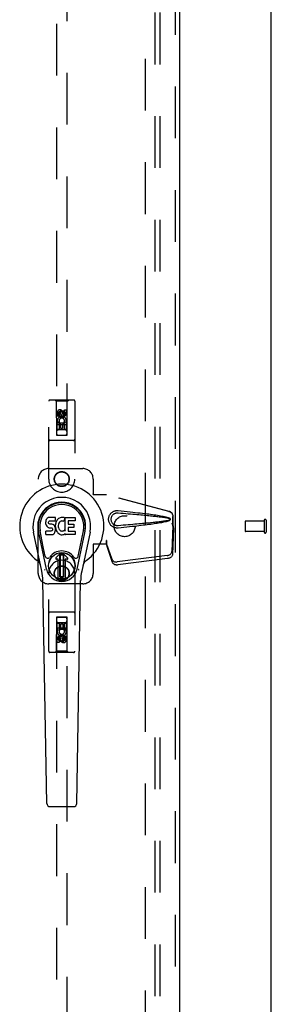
# Model space of a CAD drawing. Header units: inches. Extents: x 0 to 225, y 0 to 145.
# Tile 5 of 14: x 97 to 103, y 42 to 66. Entities that reach past the tile are written whole.
import ezdxf

# ---------------------------------------------------------------- set-up
doc = ezdxf.new("R2010")
doc.units = ezdxf.units.IN
doc.header["$LTSCALE"] = 12.355357
doc.header["$MEASUREMENT"] = 0
doc.linetypes.add('HIDDEN', pattern=[0.2, 0.1, -0.1])
doc.layers.get('0').update_dxf_attribs({"linetype": 'CONTINUOUS'})
for name, color, linetype in [('DEFAULT_2', 8, 'HIDDEN'), ('DOOR_ASSEMBLY', 7, 'CONTINUOUS'), ('SUBPANEL', 7, 'CONTINUOUS')]:
    doc.layers.add(name, color=color, linetype=linetype)

msp = doc.modelspace()

# ---------------------------------------------------------------- linework, layer by layer
at = {"color": 7, "linetype": 'Continuous'}
msp.add_line((103.211, 6.956), (103.211, 96.706), dxfattribs=at)
at = {"layer": 'DEFAULT_2', "color": 8, "linetype": 'HIDDEN'}
for p, q in [((100.211, 14.331), (100.211, 93.331)), ((102.586, 53.945), (102.586, 53.717)), ((103.043, 53.955), (102.596, 53.955)), ((103.043, 53.973), (103.043, 53.689)), ((103.086, 53.973), (103.086, 53.689)), ((103.043, 53.707), (102.596, 53.707))]:
    msp.add_line(p, q, dxfattribs=at)
for centre, radius, start, end in [((102.596, 53.945), 0.01, 90, 180), ((103.065, 53.973), 0.0215, 0, 180), ((102.596, 53.717), 0.01, 180, 270), ((103.065, 53.689), 0.0215, 180, 360)]:
    msp.add_arc(centre, radius, start, end, dxfattribs=at)
at = {"layer": 'DOOR_ASSEMBLY', "color": 8, "linetype": 'HIDDEN'}
for p, q in [((100.92, 93.977), (100.92, 13.685)), ((98.086, 93.003), (98.086, 56.002)), ((98.336, 56.002), (98.336, 93.003)), ((97.899, 54.956), (97.899, 56.813)), ((98.494, 56.843), (97.929, 56.843)), ((98.081, 56.813), (98.051, 56.843)), ((98.341, 56.813), (98.081, 56.813)), ((98.081, 56.813), (98.085, 56.003)), ((98.338, 56.003), (98.341, 56.813)), ((98.341, 56.813), (98.371, 56.843)), ((98.524, 56.813), (98.524, 54.956)), ((98.104, 56.454), (98.104, 56.546)), ((98.147, 56.454), (98.104, 56.454)), ((98.147, 56.546), (98.147, 56.454)), ((98.211, 56.575), (98.149, 56.539)), ((98.149, 56.539), (98.159, 56.533)), ((98.149, 56.539), (98.149, 56.467)), ((98.149, 56.467), (98.159, 56.473)), ((98.149, 56.467), (98.211, 56.431)), ((98.211, 56.564), (98.159, 56.533)), ((98.159, 56.533), (98.159, 56.473)), ((98.159, 56.473), (98.211, 56.442)), ((98.191, 56.517), (98.191, 56.546)), ((98.274, 56.539), (98.211, 56.575)), ((98.211, 56.575), (98.211, 56.564)), ((98.264, 56.533), (98.211, 56.564)), ((98.211, 56.442), (98.264, 56.473)), ((98.211, 56.431), (98.274, 56.467)), ((98.211, 56.431), (98.211, 56.442)), ((98.232, 56.56), (98.232, 56.514)), ((98.274, 56.539), (98.264, 56.533)), ((98.264, 56.473), (98.264, 56.533)), ((98.274, 56.467), (98.264, 56.473)), ((98.274, 56.467), (98.274, 56.539)), ((98.275, 56.61), (98.318, 56.61)), ((98.275, 56.517), (98.275, 56.61)), ((98.318, 56.61), (98.318, 56.517)), ((98.339, 56.253), (98.084, 56.253)), ((98.104, 56.297), (98.282, 56.297)), ((98.104, 56.141), (98.104, 56.297)), ((98.153, 56.322), (98.113, 56.305)), ((98.189, 56.255), (98.147, 56.255)), ((98.147, 56.255), (98.147, 56.141)), ((98.189, 56.162), (98.189, 56.255)), ((98.275, 56.255), (98.232, 56.255)), ((98.232, 56.255), (98.232, 56.162)), ((98.282, 56.297), (98.263, 56.31)), ((98.275, 56.141), (98.275, 56.255)), ((98.307, 56.301), (98.305, 56.297)), ((98.305, 56.297), (98.318, 56.297)), ((98.318, 56.297), (98.318, 56.141)), ((98.085, 56.003), (98.338, 56.003)), ((98.086, 56.005), (98.336, 56.005)), ((98.086, 56.002), (98.336, 56.002)), ((98.147, 56.141), (98.104, 56.141)), ((98.296, 56.128), (98.126, 56.128)), ((98.232, 56.162), (98.189, 56.162)), ((98.318, 56.141), (98.275, 56.141)), ((98.494, 55.878), (97.929, 55.878)), ((97.899, 55.206), (98.711, 55.206)), ((97.649, 52.706), (97.649, 54.956)), ((98.961, 54.956), (98.961, 54.603)), ((98.958, 54.586), (98.961, 54.603)), ((98.958, 54.586), (99.279, 54.586)), ((98.965, 54.586), (98.961, 54.603)), ((100.769, 54.183), (99.271, 54.586)), ((100.776, 54.183), (99.279, 54.586)), ((100.861, 53.833), (100.861, 54.063)), ((100.869, 53.833), (100.869, 54.063)), ((100.839, 53.915), (100.861, 53.833)), ((100.86, 53.844), (100.841, 53.229)), ((100.847, 53.915), (100.869, 53.833)), ((100.86, 53.844), (100.874, 53.773)), ((100.869, 53.833), (100.861, 53.833)), ((100.863, 53.86), (100.871, 53.804)), ((100.874, 53.773), (100.855, 53.158)), ((100.871, 53.804), (100.872, 53.793)), ((100.872, 53.793), (100.873, 53.783)), ((100.873, 53.783), (100.874, 53.773)), ((99.279, 53.406), (98.958, 53.406)), ((98.958, 53.406), (98.961, 53.389)), ((98.965, 53.406), (98.961, 53.389)), ((98.961, 53.389), (98.961, 52.706)), ((99.279, 53.493), (99.271, 53.493)), ((99.271, 53.493), (99.271, 53.406)), ((99.41, 53.035), (99.278, 53.419)), ((99.291, 53.348), (99.278, 53.419)), ((99.279, 53.493), (99.279, 53.406)), ((99.287, 53.379), (99.291, 53.348)), ((99.423, 52.964), (99.291, 53.348)), ((100.724, 53.13), (99.536, 52.978)), ((100.737, 53.059), (99.55, 52.907)), ((97.899, 50.848), (97.899, 52.706)), ((98.524, 52.706), (98.524, 50.848)), ((98.711, 52.456), (97.899, 52.456)), ((98.494, 51.783), (97.929, 51.783)), ((98.085, 51.658), (98.081, 50.848)), ((98.085, 51.658), (98.338, 51.658)), ((98.336, 51.66), (98.086, 51.66)), ((98.086, 51.66), (98.086, 14.658)), ((98.336, 51.657), (98.086, 51.657)), ((98.105, 51.52), (98.147, 51.52)), ((98.105, 51.364), (98.105, 51.52)), ((98.126, 51.533), (98.296, 51.533)), ((98.147, 51.52), (98.147, 51.407)), ((98.19, 51.499), (98.233, 51.499)), ((98.19, 51.407), (98.19, 51.499)), ((98.233, 51.499), (98.233, 51.407)), ((98.275, 51.52), (98.318, 51.52)), ((98.275, 51.407), (98.275, 51.52)), ((98.318, 51.52), (98.318, 51.364)), ((98.336, 14.658), (98.336, 51.66)), ((98.341, 50.848), (98.338, 51.658)), ((98.084, 51.408), (98.339, 51.408)), ((98.117, 51.364), (98.105, 51.364)), ((98.115, 51.361), (98.117, 51.364)), ((98.318, 51.364), (98.14, 51.364)), ((98.14, 51.364), (98.159, 51.351)), ((98.147, 51.407), (98.19, 51.407)), ((98.211, 51.231), (98.149, 51.195)), ((98.274, 51.195), (98.211, 51.231)), ((98.211, 51.231), (98.211, 51.219)), ((98.233, 51.407), (98.275, 51.407)), ((98.27, 51.34), (98.309, 51.357)), ((98.105, 51.052), (98.105, 51.144)), ((98.147, 51.052), (98.105, 51.052)), ((98.147, 51.144), (98.147, 51.052)), ((98.149, 51.195), (98.159, 51.189)), ((98.149, 51.195), (98.149, 51.123)), ((98.149, 51.123), (98.159, 51.128)), ((98.149, 51.123), (98.211, 51.086)), ((98.211, 51.219), (98.159, 51.189)), ((98.159, 51.189), (98.159, 51.128)), ((98.159, 51.128), (98.211, 51.098)), ((98.19, 51.102), (98.19, 51.148)), ((98.264, 51.189), (98.211, 51.219)), ((98.211, 51.098), (98.264, 51.128)), ((98.211, 51.086), (98.274, 51.123)), ((98.211, 51.086), (98.211, 51.098)), ((98.231, 51.144), (98.231, 51.116)), ((98.274, 51.195), (98.264, 51.189)), ((98.264, 51.128), (98.264, 51.189)), ((98.274, 51.123), (98.264, 51.128)), ((98.274, 51.123), (98.274, 51.195)), ((98.275, 51.208), (98.318, 51.208)), ((98.275, 51.116), (98.275, 51.208)), ((98.318, 51.208), (98.318, 51.116)), ((98.494, 50.818), (97.929, 50.818)), ((98.081, 50.848), (98.051, 50.818)), ((98.341, 50.848), (98.081, 50.848)), ((98.341, 50.848), (98.371, 50.818))]:
    msp.add_line(p, q, dxfattribs=at)
at = {"layer": 'DOOR_ASSEMBLY', "color": 3, "linetype": 'Continuous'}
msp.add_line((101.024, 93.977), (101.024, 13.685), dxfattribs=at)
at = {"layer": 'DOOR_ASSEMBLY', "color": 7, "linetype": 'Continuous'}
for p, q in [((97.827, 53.945), (97.825, 53.921)), ((97.825, 53.921), (97.826, 53.898)), ((97.826, 53.898), (97.83, 53.874)), ((97.832, 53.968), (97.827, 53.945)), ((97.83, 53.874), (97.838, 53.852)), ((97.841, 53.991), (97.832, 53.968)), ((97.838, 53.852), (97.851, 53.832)), ((97.855, 54.011), (97.841, 53.991)), ((97.851, 53.832), (97.867, 53.814)), ((97.863, 54.019), (97.855, 54.011)), ((97.873, 54.025), (97.863, 54.019)), ((97.895, 54.035), (97.873, 54.025)), ((97.918, 54.042), (97.895, 54.035)), ((97.896, 53.91), (97.897, 53.925)), ((97.897, 53.902), (97.896, 53.91)), ((97.897, 53.925), (97.899, 53.94)), ((97.899, 53.895), (97.897, 53.902)), ((97.899, 53.94), (97.902, 53.946)), ((97.904, 53.889), (97.899, 53.895)), ((97.902, 53.946), (97.908, 53.951)), ((97.91, 53.885), (97.904, 53.889)), ((97.908, 53.951), (97.922, 53.956)), ((97.924, 53.881), (97.91, 53.885)), ((98.058, 54.042), (97.918, 54.042)), ((97.922, 53.956), (97.937, 53.957)), ((97.948, 53.881), (97.924, 53.881)), ((97.937, 53.957), (98.05, 53.957)), ((97.972, 53.88), (97.948, 53.881)), ((97.996, 53.875), (97.972, 53.88)), ((98.007, 53.87), (97.996, 53.875)), ((98.016, 53.863), (98.007, 53.87)), ((98.034, 53.846), (98.016, 53.863)), ((98.047, 53.826), (98.034, 53.846)), ((98.056, 53.804), (98.047, 53.826)), ((98.05, 53.957), (98.055, 53.957)), ((98.055, 53.957), (98.057, 53.963)), ((98.057, 53.963), (98.058, 53.976)), ((98.062, 53.878), (98.057, 53.834)), ((98.057, 53.834), (98.058, 53.812)), ((98.059, 53.999), (98.058, 54.042)), ((98.058, 53.976), (98.059, 53.999)), ((98.066, 53.9), (98.062, 53.878)), ((98.072, 53.922), (98.066, 53.9)), ((98.08, 53.942), (98.072, 53.922)), ((98.091, 53.962), (98.08, 53.942)), ((98.104, 53.98), (98.091, 53.962)), ((98.119, 53.997), (98.104, 53.98)), ((98.135, 54.012), (98.119, 53.997)), ((98.131, 53.876), (98.127, 53.85)), ((98.127, 53.85), (98.127, 53.823)), ((98.127, 53.823), (98.128, 53.809)), ((98.134, 53.889), (98.131, 53.876)), ((98.14, 53.901), (98.134, 53.889)), ((98.153, 54.025), (98.135, 54.012)), ((98.154, 53.924), (98.14, 53.901)), ((98.174, 54.034), (98.153, 54.025)), ((98.163, 53.934), (98.154, 53.924)), ((98.173, 53.942), (98.163, 53.934)), ((98.198, 53.952), (98.173, 53.942)), ((98.196, 54.039), (98.174, 54.034)), ((98.218, 54.041), (98.196, 54.039)), ((98.211, 53.956), (98.198, 53.952)), ((98.224, 53.955), (98.211, 53.956)), ((98.24, 54.04), (98.218, 54.041)), ((98.237, 53.952), (98.224, 53.955)), ((98.25, 53.947), (98.237, 53.952)), ((98.251, 54.039), (98.24, 54.04)), ((98.262, 54.035), (98.251, 54.039)), ((98.282, 54.018), (98.256, 53.95)), ((98.281, 54.023), (98.262, 54.035)), ((98.291, 54.04), (98.528, 54.04)), ((98.291, 53.715), (98.291, 54.04)), ((98.361, 53.952), (98.361, 53.885)), ((98.528, 53.957), (98.365, 53.957)), ((98.365, 53.88), (98.497, 53.88)), ((98.501, 53.876), (98.501, 53.803)), ((98.532, 54.036), (98.532, 53.961)), ((97.735, 52.761), (97.537, 53.687)), ((97.845, 52.808), (97.653, 53.712)), ((97.701, 53.485), (97.657, 53.713)), ((97.768, 53.339), (97.694, 53.72)), ((97.827, 53.636), (97.827, 53.71)), ((97.891, 53.716), (97.832, 53.715)), ((97.832, 53.631), (97.976, 53.631)), ((97.867, 53.814), (97.887, 53.801)), ((97.887, 53.801), (97.898, 53.797)), ((97.952, 53.716), (97.891, 53.716)), ((97.898, 53.797), (97.91, 53.795)), ((97.91, 53.795), (97.957, 53.794)), ((97.967, 53.717), (97.952, 53.716)), ((97.957, 53.794), (97.965, 53.794)), ((97.965, 53.794), (97.972, 53.791)), ((97.974, 53.72), (97.967, 53.717)), ((97.972, 53.791), (97.978, 53.787)), ((97.979, 53.726), (97.974, 53.72)), ((97.976, 53.631), (97.988, 53.632)), ((97.978, 53.787), (97.983, 53.781)), ((97.988, 53.738), (97.979, 53.726)), ((97.983, 53.781), (97.989, 53.767)), ((97.991, 53.745), (97.988, 53.738)), ((97.988, 53.632), (97.999, 53.636)), ((97.989, 53.767), (97.992, 53.752)), ((97.992, 53.752), (97.991, 53.745)), ((97.999, 53.636), (98.019, 53.65)), ((98.019, 53.65), (98.036, 53.667)), ((98.036, 53.667), (98.043, 53.677)), ((98.043, 53.677), (98.048, 53.688)), ((98.048, 53.688), (98.057, 53.71)), ((98.062, 53.781), (98.056, 53.804)), ((98.057, 53.71), (98.063, 53.733)), ((98.058, 53.812), (98.061, 53.79)), ((98.061, 53.79), (98.066, 53.768)), ((98.065, 53.757), (98.062, 53.781)), ((98.063, 53.733), (98.065, 53.757)), ((98.066, 53.768), (98.073, 53.747)), ((98.073, 53.747), (98.094, 53.707)), ((98.094, 53.707), (98.107, 53.689)), ((98.107, 53.689), (98.121, 53.672)), ((98.121, 53.672), (98.138, 53.657)), ((98.128, 53.809), (98.131, 53.797)), ((98.131, 53.797), (98.141, 53.772)), ((98.138, 53.657), (98.156, 53.643)), ((98.141, 53.772), (98.154, 53.749)), ((98.154, 53.749), (98.163, 53.739)), ((98.156, 53.643), (98.165, 53.638)), ((98.163, 53.739), (98.173, 53.73)), ((98.165, 53.638), (98.176, 53.635)), ((98.173, 53.73), (98.184, 53.722)), ((98.176, 53.635), (98.198, 53.629)), ((98.184, 53.722), (98.197, 53.717)), ((98.197, 53.717), (98.21, 53.715)), ((98.198, 53.629), (98.22, 53.627)), ((98.21, 53.715), (98.223, 53.715)), ((98.22, 53.627), (98.242, 53.63)), ((98.223, 53.715), (98.237, 53.717)), ((98.237, 53.717), (98.249, 53.721)), ((98.242, 53.63), (98.263, 53.636)), ((98.249, 53.721), (98.262, 53.726)), ((98.262, 53.726), (98.273, 53.734)), ((98.263, 53.636), (98.282, 53.648)), ((98.279, 53.733), (98.291, 53.715)), ((98.293, 53.648), (98.282, 53.648)), ((98.282, 53.648), (98.282, 53.648)), ((98.293, 53.635), (98.293, 53.648)), ((98.528, 53.631), (98.297, 53.631)), ((98.362, 53.794), (98.362, 53.716)), ((98.497, 53.798), (98.367, 53.798)), ((98.367, 53.712), (98.528, 53.712)), ((98.533, 53.707), (98.533, 53.635)), ((98.577, 52.808), (98.769, 53.712)), ((98.654, 53.339), (98.728, 53.72)), ((98.885, 53.687), (98.688, 52.761)), ((98.721, 53.485), (98.766, 53.713)), ((97.816, 53.114), (97.768, 53.339)), ((98.073, 53.077), (98.183, 53.188)), ((98.183, 53.188), (98.073, 53.077)), ((98.168, 53.15), (98.182, 53.164)), ((98.182, 53.136), (98.168, 53.15)), ((98.168, 52.623), (98.168, 53.15)), ((98.182, 53.164), (98.24, 53.164)), ((98.182, 53.164), (98.195, 53.15)), ((98.195, 53.15), (98.182, 53.136)), ((98.182, 52.636), (98.182, 53.136)), ((98.195, 53.15), (98.227, 53.15)), ((98.227, 53.15), (98.24, 53.164)), ((98.241, 53.136), (98.227, 53.15)), ((98.349, 53.077), (98.239, 53.188)), ((98.239, 53.188), (98.349, 53.077)), ((98.24, 53.164), (98.254, 53.15)), ((98.254, 53.15), (98.241, 53.136)), ((98.241, 53.136), (98.241, 52.636)), ((98.254, 53.15), (98.254, 52.623)), ((98.606, 53.114), (98.654, 53.339)), ((98.128, 53.044), (98.087, 53.044)), ((98.129, 53.044), (98.087, 53.044)), ((98.128, 53.044), (98.129, 53.044)), ((98.128, 52.584), (98.128, 53.044)), ((98.129, 52.585), (98.129, 53.044)), ((98.335, 53.044), (98.294, 53.044)), ((98.335, 53.044), (98.294, 53.044)), ((98.294, 53.044), (98.294, 53.044)), ((98.294, 53.044), (98.294, 52.585)), ((98.294, 53.044), (98.294, 52.584)), ((97.853, 47.215), (97.76, 52.536)), ((98.168, 52.623), (98.182, 52.636)), ((98.182, 52.609), (98.168, 52.623)), ((98.182, 52.636), (98.195, 52.623)), ((98.195, 52.623), (98.182, 52.609)), ((98.241, 52.609), (98.182, 52.609)), ((98.227, 52.623), (98.195, 52.623)), ((98.227, 52.623), (98.241, 52.636)), ((98.241, 52.609), (98.227, 52.623)), ((98.241, 52.636), (98.254, 52.623)), ((98.254, 52.623), (98.241, 52.609)), ((98.569, 47.215), (98.662, 52.536)), ((97.932, 47.138), (98.49, 47.138))]:
    msp.add_line(p, q, dxfattribs=at)
at = {"layer": 'DOOR_ASSEMBLY', "color": 8, "linetype": 'HIDDEN'}
for points in [[(99.555, 53.788), (99.542, 53.787), (99.529, 53.787), (99.516, 53.788), (99.503, 53.789), (99.491, 53.792), (99.478, 53.795), (99.466, 53.799), (99.454, 53.803), (99.442, 53.809), (99.431, 53.815), (99.419, 53.822), (99.408, 53.831), (99.397, 53.84), (99.385, 53.851), (99.374, 53.864), (99.364, 53.878), (99.355, 53.894), (99.347, 53.91), (99.34, 53.926), (99.335, 53.943), (99.331, 53.96), (99.329, 53.978), (99.328, 53.995), (99.329, 54.012), (99.331, 54.03), (99.335, 54.047), (99.34, 54.064), (99.346, 54.08), (99.354, 54.096), (99.363, 54.112), (99.373, 54.126), (99.384, 54.139), (99.395, 54.15), (99.407, 54.16), (99.418, 54.168), (99.43, 54.176), (99.441, 54.182), (99.453, 54.188), (99.465, 54.193), (99.478, 54.197), (99.49, 54.2), (99.503, 54.202), (99.516, 54.204)], [(99.555, 53.841), (99.546, 53.841), (99.536, 53.841), (99.527, 53.842), (99.517, 53.843), (99.508, 53.845), (99.499, 53.847), (99.49, 53.85), (99.482, 53.854), (99.473, 53.858), (99.465, 53.862), (99.457, 53.868), (99.449, 53.874), (99.44, 53.881), (99.432, 53.889), (99.424, 53.898), (99.417, 53.908), (99.41, 53.919), (99.405, 53.93), (99.4, 53.941), (99.397, 53.952), (99.394, 53.963), (99.392, 53.974), (99.391, 53.985), (99.391, 53.995), (99.391, 54.005), (99.392, 54.016), (99.394, 54.027), (99.396, 54.037), (99.4, 54.049), (99.404, 54.06), (99.409, 54.071), (99.416, 54.082), (99.423, 54.092), (99.431, 54.102), (99.439, 54.11), (99.447, 54.117), (99.456, 54.123), (99.464, 54.129), (99.472, 54.134), (99.481, 54.138), (99.49, 54.141), (99.499, 54.144), (99.508, 54.147), (99.517, 54.149), (99.527, 54.15), (99.536, 54.151), (99.546, 54.151), (99.555, 54.15)], [(99.516, 54.204), (99.529, 54.205), (99.542, 54.205), (99.555, 54.204)], [(99.555, 54.204), (99.631, 54.196), (99.703, 54.189), (99.773, 54.182), (99.84, 54.175), (99.904, 54.168), (99.965, 54.161), (100.024, 54.154), (100.081, 54.148), (100.135, 54.141), (100.187, 54.135), (100.237, 54.129), (100.285, 54.123), (100.331, 54.117), (100.375, 54.111), (100.417, 54.105), (100.457, 54.099), (100.495, 54.093), (100.532, 54.087), (100.568, 54.08), (100.602, 54.074), (100.634, 54.068), (100.665, 54.061), (100.694, 54.055), (100.722, 54.047), (100.748, 54.039), (100.773, 54.031)], [(99.555, 54.15), (99.618, 54.145), (99.68, 54.14), (99.739, 54.135), (99.796, 54.13), (99.85, 54.125), (99.903, 54.12), (99.954, 54.116), (100.003, 54.112), (100.05, 54.107), (100.095, 54.103), (100.138, 54.099), (100.179, 54.095), (100.218, 54.092), (100.256, 54.088), (100.292, 54.084), (100.326, 54.081), (100.359, 54.077), (100.391, 54.074), (100.421, 54.071), (100.45, 54.068), (100.478, 54.065), (100.506, 54.061), (100.533, 54.058), (100.56, 54.055), (100.587, 54.051), (100.613, 54.048), (100.64, 54.044), (100.667, 54.04), (100.694, 54.036), (100.72, 54.031), (100.747, 54.026), (100.773, 54.02)], [(100.769, 54.183), (100.782, 54.179), (100.794, 54.174), (100.806, 54.167), (100.817, 54.158), (100.827, 54.149), (100.835, 54.139), (100.843, 54.128), (100.849, 54.116), (100.855, 54.103), (100.858, 54.09), (100.86, 54.076), (100.861, 54.063)], [(100.869, 54.063), (100.868, 54.076), (100.866, 54.09), (100.862, 54.103), (100.857, 54.116), (100.851, 54.128), (100.843, 54.139), (100.834, 54.149), (100.824, 54.158), (100.813, 54.167), (100.802, 54.174), (100.789, 54.179), (100.776, 54.183)], [(100.773, 53.972), (100.747, 53.966), (100.721, 53.96), (100.694, 53.956), (100.667, 53.951), (100.64, 53.948), (100.614, 53.944), (100.587, 53.94), (100.56, 53.937), (100.533, 53.934), (100.506, 53.93), (100.479, 53.927), (100.45, 53.924), (100.421, 53.921), (100.391, 53.918), (100.36, 53.914), (100.327, 53.911), (100.293, 53.907), (100.257, 53.904), (100.219, 53.9), (100.18, 53.896), (100.138, 53.892), (100.095, 53.888), (100.05, 53.884), (100.003, 53.88), (99.955, 53.876), (99.904, 53.871), (99.851, 53.867), (99.796, 53.862), (99.739, 53.857), (99.68, 53.852), (99.618, 53.847), (99.555, 53.841)], [(100.773, 53.961), (100.751, 53.953), (100.727, 53.945), (100.701, 53.939), (100.675, 53.932), (100.647, 53.926), (100.618, 53.92), (100.587, 53.915), (100.556, 53.909), (100.523, 53.903), (100.488, 53.898), (100.452, 53.892), (100.414, 53.887), (100.375, 53.881), (100.335, 53.875), (100.292, 53.87), (100.248, 53.864), (100.202, 53.858), (100.154, 53.853), (100.105, 53.847), (100.053, 53.841), (99.999, 53.834), (99.943, 53.828), (99.884, 53.822), (99.824, 53.815), (99.76, 53.809), (99.695, 53.802), (99.626, 53.795), (99.555, 53.788)], [(100.773, 54.031), (100.779, 54.028), (100.785, 54.024), (100.789, 54.019), (100.793, 54.014), (100.795, 54.008), (100.797, 54.002), (100.798, 53.996), (100.797, 53.99), (100.795, 53.984), (100.793, 53.978), (100.789, 53.973), (100.785, 53.968), (100.779, 53.964), (100.773, 53.961)], [(100.773, 54.02), (100.778, 54.018), (100.783, 54.016), (100.787, 54.012), (100.79, 54.009), (100.792, 54.005), (100.793, 54), (100.794, 53.996), (100.793, 53.991), (100.792, 53.987), (100.79, 53.983), (100.787, 53.979), (100.783, 53.976), (100.778, 53.973), (100.773, 53.972)], [(100.839, 53.915), (100.845, 53.895), (100.85, 53.876), (100.855, 53.857), (100.861, 53.839), (100.866, 53.821), (100.871, 53.804)], [(100.847, 53.915), (100.85, 53.905), (100.852, 53.896), (100.855, 53.886), (100.858, 53.877), (100.86, 53.869), (100.863, 53.86)], [(100.863, 53.86), (100.862, 53.858), (100.862, 53.855), (100.862, 53.852), (100.861, 53.85), (100.861, 53.847), (100.86, 53.844)], [(99.271, 53.493), (99.274, 53.473), (99.277, 53.453), (99.279, 53.433), (99.282, 53.414), (99.287, 53.379)], [(99.279, 53.453), (99.278, 53.444), (99.278, 53.435)], [(99.278, 53.435), (99.278, 53.429), (99.278, 53.427), (99.278, 53.424), (99.278, 53.422), (99.278, 53.419)], [(99.279, 53.493), (99.279, 53.483), (99.279, 53.453)], [(99.286, 53.386), (99.284, 53.397), (99.282, 53.415), (99.28, 53.431), (99.279, 53.445), (99.279, 53.458), (99.279, 53.466)], [(100.724, 53.13), (100.739, 53.133), (100.754, 53.137), (100.769, 53.142), (100.782, 53.149), (100.795, 53.156), (100.806, 53.165), (100.816, 53.175), (100.825, 53.185), (100.832, 53.195), (100.837, 53.207), (100.84, 53.218), (100.841, 53.229)], [(100.855, 53.158), (100.854, 53.147), (100.85, 53.136), (100.845, 53.124), (100.838, 53.114), (100.83, 53.103), (100.82, 53.094), (100.808, 53.085), (100.796, 53.078), (100.782, 53.071), (100.768, 53.066), (100.753, 53.062), (100.737, 53.059)], [(99.41, 53.035), (99.414, 53.026), (99.419, 53.017), (99.427, 53.008), (99.435, 53.001), (99.445, 52.994), (99.456, 52.988), (99.468, 52.984), (99.481, 52.98), (99.494, 52.978), (99.508, 52.976), (99.522, 52.977), (99.536, 52.978)], [(99.55, 52.907), (99.536, 52.905), (99.521, 52.905), (99.508, 52.907), (99.494, 52.909), (99.481, 52.913), (99.469, 52.917), (99.459, 52.923), (99.449, 52.93), (99.44, 52.937), (99.433, 52.946), (99.427, 52.955), (99.423, 52.964)]]:
    msp.add_lwpolyline(points, dxfattribs=at)
at = {"layer": 'DOOR_ASSEMBLY', "color": 7, "linetype": 'Continuous'}
for points in [[(97.813, 52.778), (97.811, 52.783), (97.809, 52.789), (97.808, 52.795), (97.807, 52.8)], [(98.615, 52.8), (98.614, 52.795), (98.613, 52.789), (98.611, 52.783), (98.609, 52.778)]]:
    msp.add_lwpolyline(points, dxfattribs=at)
at = {"layer": 'DOOR_ASSEMBLY', "color": 8, "linetype": 'HIDDEN'}
for centre, radius in [((98.211, 56.503), 0.085), ((98.211, 56.503), 0.0845), ((98.211, 54.956), 0.18), ((98.211, 54.956), 0.172), ((98.211, 52.706), 0.18), ((98.211, 52.706), 0.172), ((98.211, 51.158), 0.085), ((98.211, 51.158), 0.0845)]:
    msp.add_circle(centre, radius, dxfattribs=at)
at = {"layer": 'DOOR_ASSEMBLY', "color": 7, "linetype": 'Continuous'}
for radius in [0.317, 0.313]:
    msp.add_circle((98.211, 52.886), radius, dxfattribs=at)
at = {"layer": 'DOOR_ASSEMBLY', "color": 8, "linetype": 'HIDDEN'}
for centre, radius, start, end in [((97.929, 56.813), 0.03, 90, 180), ((98.494, 56.813), 0.03, 0, 90), ((98.169, 56.546), 0.0644, 12.2995, 180.0775), ((98.211, 56.347), 0.107, 334.2636, 203.4027), ((98.169, 56.546), 0.0219, 359.9011, 180), ((98.211, 56.347), 0.0639, 324.8895, 203.4026), ((98.254, 56.517), 0.0635, 180, 360), ((98.253, 56.517), 0.0219, 190.307, 360), ((98.126, 56.088), 0.04, 90, 180), ((98.126, 56.043), 0.04, 180, 270), ((98.296, 56.088), 0.04, 0, 90), ((98.296, 56.043), 0.04, 270, 360), ((97.929, 55.908), 0.03, 180, 270), ((98.494, 55.908), 0.03, 270, 360), ((97.899, 54.956), 0.25, 90, 180), ((98.711, 54.956), 0.25, 0, 90), ((98.211, 54.956), 0.312, 180, 360), ((98.211, 52.706), 0.312, 0, 180), ((97.899, 52.706), 0.25, 180, 270), ((98.711, 52.706), 0.25, 270, 360), ((97.929, 51.753), 0.03, 90, 180), ((98.494, 51.753), 0.03, 0, 90), ((98.126, 51.618), 0.04, 90, 180), ((98.126, 51.573), 0.04, 180, 270), ((98.296, 51.618), 0.04, 0, 90), ((98.296, 51.573), 0.04, 270, 360), ((98.211, 51.315), 0.107, 154.2636, 23.4027), ((98.211, 51.315), 0.0639, 144.8895, 23.4026), ((98.168, 51.144), 0.0635, 0, 180), ((98.169, 51.144), 0.0219, 10.307, 180), ((98.253, 51.116), 0.0644, 192.2995, 0.0775), ((98.253, 51.116), 0.0219, 179.9011, 360), ((97.929, 50.848), 0.03, 180, 270), ((98.494, 50.848), 0.03, 270, 360)]:
    msp.add_arc(centre, radius, start, end, dxfattribs=at)
at = {"layer": 'DOOR_ASSEMBLY', "color": 7, "linetype": 'Continuous'}
for centre, radius, start, end in [((98.211, 53.831), 1.004, 305.5066, 234.4934), ((98.211, 53.831), 0.689, 347.9703, 192.0297), ((98.211, 53.831), 0.571, 347.9703, 192.0297), ((98.211, 53.821), 0.527, 348.9402, 191.0594), ((98.252, 53.951), 0.00448, 246.1578, 339.0016), ((98.278, 54.02), 0.00448, 339.0016, 51.8729), ((98.365, 53.952), 0.00448, 90, 180), ((98.365, 53.885), 0.00448, 180, 270), ((98.497, 53.876), 0.00448, 0, 90), ((98.528, 54.036), 0.00448, 0, 90), ((98.528, 53.961), 0.00448, 270, 360), ((97.832, 53.71), 0.00448, 90, 180.0119), ((97.832, 53.636), 0.00483, 180, 270), ((98.275, 53.73), 0.00448, 34.0893, 127.3444), ((98.297, 53.635), 0.00448, 180, 270), ((98.367, 53.794), 0.00448, 90, 180), ((98.367, 53.716), 0.00448, 180, 270), ((98.497, 53.803), 0.00448, 270, 360), ((98.528, 53.707), 0.00448, 0, 90), ((98.528, 53.635), 0.00448, 270, 360), ((97.874, 53.126), 0.0591, 192.0297, 324.5763), ((98.211, 52.886), 0.354, 35.4237, 144.5763), ((98.211, 53.16), 0.0394, 45, 135), ((98.211, 53.16), 0.0392, 45, 135), ((98.548, 53.126), 0.0591, 215.4237, 347.9703), ((97.514, 52.853), 0.197, 12.0297, 54.4934), ((98.087, 53.063), 0.0197, 135, 270), ((98.087, 53.063), 0.0195, 135, 270), ((98.335, 53.063), 0.0197, 270, 45), ((98.335, 53.063), 0.0195, 270, 45), ((98.908, 52.853), 0.197, 125.5066, 167.9703), ((96.579, 52.515), 1.181, 1, 12.0297), ((98.211, 52.886), 0.374, 192.0297, 347.9703), ((99.843, 52.515), 1.181, 167.9703, 179), ((98.211, 52.886), 0.313, 254.7027, 285.2973), ((97.932, 47.217), 0.0787, 181, 270), ((98.49, 47.217), 0.0787, 270, 359)]:
    msp.add_arc(centre, radius, start, end, dxfattribs=at)
msp.add_ellipse((98.211, 53.821), major_axis=(0, 0.565), ratio=0.999848, start_param=-1.76365, end_param=1.76365, dxfattribs=at)
at = {"layer": 'SUBPANEL', "color": 8, "linetype": 'HIDDEN'}
for p, q in [((100.43, 90.8), (100.43, 16.862)), ((100.555, 90.8), (100.555, 16.862))]:
    msp.add_line(p, q, dxfattribs=at)
msp.add_circle((99.711, 53.831), 0.25, dxfattribs=at)

doc.saveas('drawing.dxf')
